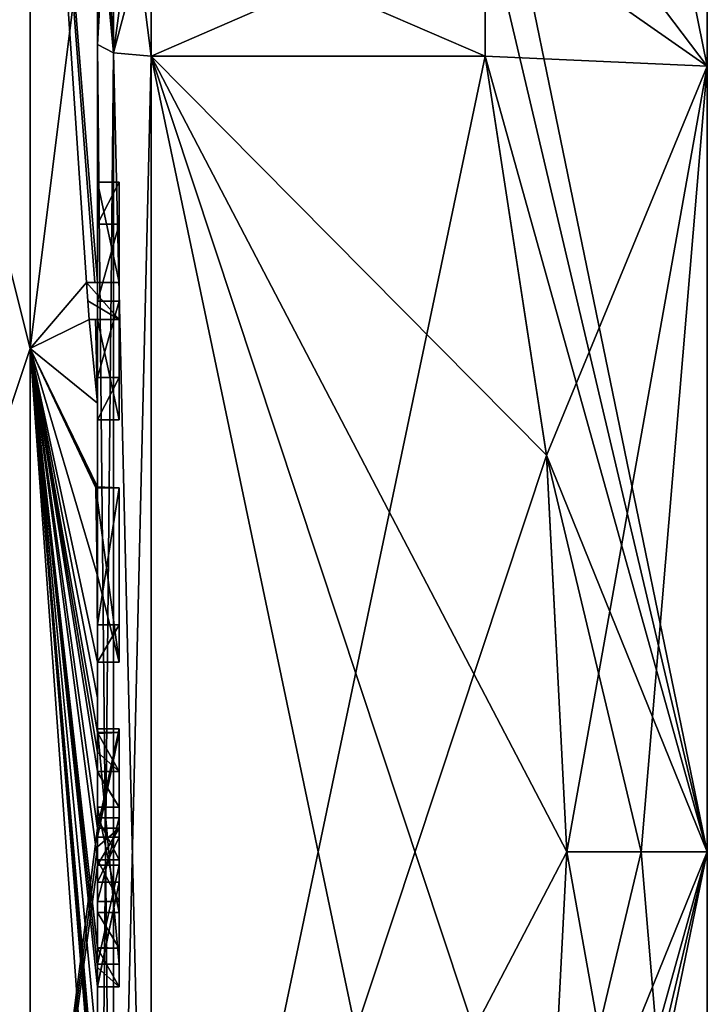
# Model space of a CAD drawing. Extents: x -100 to 297, y -1575 to 75.
# Tile 69 of 256: x 233.67 to 240.1, y -1473.43 to -1464.22. Entities that reach past the tile are written whole.
import ezdxf

# ---------------------------------------------------------------- set-up
doc = ezdxf.new("R2010")
doc.units = 0
doc.header["$LTSCALE"] = 41.718519
for name, color, linetype in [('381', 7, 'CONTINUOUS'), ('382', 7, 'CONTINUOUS'), ('385', 7, 'CONTINUOUS'), ('388', 7, 'CONTINUOUS'), ('393', 7, 'CONTINUOUS'), ('394', 7, 'CONTINUOUS'), ('401', 7, 'CONTINUOUS'), ('402', 7, 'CONTINUOUS'), ('433', 7, 'CONTINUOUS'), ('436', 7, 'CONTINUOUS'), ('437', 7, 'CONTINUOUS'), ('438', 7, 'CONTINUOUS'), ('439', 7, 'CONTINUOUS'), ('440', 7, 'CONTINUOUS'), ('441', 7, 'CONTINUOUS'), ('442', 7, 'CONTINUOUS'), ('443', 7, 'CONTINUOUS'), ('444', 7, 'CONTINUOUS'), ('445', 7, 'CONTINUOUS'), ('446', 7, 'CONTINUOUS'), ('447', 7, 'CONTINUOUS'), ('448', 7, 'CONTINUOUS'), ('449', 7, 'CONTINUOUS'), ('450', 7, 'CONTINUOUS'), ('451', 7, 'CONTINUOUS'), ('460', 7, 'CONTINUOUS'), ('463', 7, 'CONTINUOUS'), ('491', 7, 'CONTINUOUS'), ('492', 7, 'CONTINUOUS'), ('493', 7, 'CONTINUOUS'), ('494', 7, 'CONTINUOUS'), ('495', 7, 'CONTINUOUS'), ('496', 7, 'CONTINUOUS'), ('497', 7, 'CONTINUOUS'), ('498', 7, 'CONTINUOUS'), ('499', 7, 'CONTINUOUS'), ('500', 7, 'CONTINUOUS'), ('501', 7, 'CONTINUOUS'), ('502', 7, 'CONTINUOUS'), ('503', 7, 'CONTINUOUS'), ('504', 7, 'CONTINUOUS'), ('505', 7, 'CONTINUOUS'), ('506', 7, 'CONTINUOUS'), ('507', 7, 'CONTINUOUS'), ('508', 7, 'CONTINUOUS'), ('509', 7, 'CONTINUOUS'), ('555', 7, 'CONTINUOUS'), ('556', 7, 'CONTINUOUS'), ('560', 7, 'CONTINUOUS')]:
    doc.layers.add(name, color=color, linetype=linetype)

msp = doc.modelspace()

# ---------------------------------------------------------------- linework, layer by layer
at = {"layer": '381', "linetype": 'CONTINUOUS'}
for points in [[(240.1, -1460.1118, 3.8627), (240.1, -1464.6527, 10.1127), (240.1, -1483.8882, 3.8627), (240.1, -1460.1118, 3.8627)], [(240.1, -1460.1118, -3.8627), (240.1, -1460.1118, 3.8627), (240.1, -1483.8882, -3.8627), (240.1, -1460.1118, -3.8627)], [(240.1, -1483.8882, -3.8627), (240.1, -1460.1118, 3.8627), (240.1, -1483.8882, 3.8627), (240.1, -1483.8882, -3.8627)], [(240.1, -1464.6527, -10.1127), (240.1, -1460.1118, -3.8627), (240.1, -1479.3473, -10.1127), (240.1, -1464.6527, -10.1127)], [(240.1, -1479.3473, -10.1127), (240.1, -1460.1118, -3.8627), (240.1, -1483.8882, -3.8627), (240.1, -1479.3473, -10.1127)], [(240.1, -1464.6527, 10.1127), (240.1, -1472, 12.5), (240.1, -1479.3473, 10.1127), (240.1, -1464.6527, 10.1127)], [(240.1, -1483.8882, 3.8627), (240.1, -1464.6527, 10.1127), (240.1, -1479.3473, 10.1127), (240.1, -1483.8882, 3.8627)], [(240.1, -1472, -12.5), (240.1, -1464.6527, -10.1127), (240.1, -1479.3473, -10.1127), (240.1, -1472, -12.5)]]:
    msp.add_3dface(points, dxfattribs=at)
at = {"layer": '382', "linetype": 'CONTINUOUS'}
for points in [[(234.9, -1464.5597, 15.95), (234.9, -1479.4403, 15.95), (238.0232, -1464.5597, 15.95), (234.9, -1464.5597, 15.95)], [(238.0232, -1464.5597, 15.95), (234.9, -1479.4403, 15.95), (238.5978, -1468.2917, 15.95), (238.0232, -1464.5597, 15.95)], [(238.5978, -1468.2917, 15.95), (234.9, -1479.4403, 15.95), (238.7857, -1472, 15.95), (238.5978, -1468.2917, 15.95)], [(238.7857, -1472, 15.95), (234.9, -1479.4403, 15.95), (238.5976, -1475.7097, 15.95), (238.7857, -1472, 15.95)]]:
    msp.add_3dface(points, dxfattribs=at)
at = {"layer": '385', "linetype": 'CONTINUOUS'}
for points in [[(234.9, -1479.4403, -15.95), (234.9, -1464.5597, -15.95), (238.0232, -1479.4403, -15.95), (234.9, -1479.4403, -15.95)], [(238.0232, -1479.4403, -15.95), (234.9, -1464.5597, -15.95), (238.5978, -1475.7083, -15.95), (238.0232, -1479.4403, -15.95)], [(238.5978, -1475.7083, -15.95), (234.9, -1464.5597, -15.95), (238.7857, -1472, -15.95), (238.5978, -1475.7083, -15.95)], [(238.7857, -1472, -15.95), (234.9, -1464.5597, -15.95), (238.5976, -1468.2903, -15.95), (238.7857, -1472, -15.95)], [(238.5976, -1468.2903, -15.95), (234.9, -1464.5597, -15.95), (238.0232, -1464.5597, -15.95), (238.5976, -1468.2903, -15.95)]]:
    msp.add_3dface(points, dxfattribs=at)
at = {"layer": '388', "linetype": 'CONTINUOUS'}
for points in [[(234.4, -1466.674, -18.7586), (234.4, -1460.4145, -15.6852), (234.4, -1466.674, -18.2158), (234.4, -1466.674, -18.7586)], [(234.4, -1466.674, -18.2158), (234.4, -1460.4145, -15.6852), (234.4, -1464.4497, -16.45), (234.4, -1466.674, -18.2158)], [(234.4, -1464.4497, -16.45), (234.4, -1460.4145, -15.6852), (234.4, -1462.9608, -15.6813), (234.4, -1464.4497, -16.45)], [(234.4, -1462.2415, 16.8826), (234.4, -1471.7791, 19.4994), (234.4, -1464.4497, 16.45), (234.4, -1462.2415, 16.8826)], [(234.4, -1462.9214, 15.6584), (234.4, -1462.2415, 16.8826), (234.4, -1464.4497, 16.45), (234.4, -1462.9214, 15.6584)], [(234.4, -1465.7364, -16.5), (234.4, -1466.674, -18.2158), (234.4, -1464.4497, -16.45), (234.4, -1465.7364, -16.5)], [(234.4, -1479.5503, -16.45), (234.4, -1465.7364, -16.5), (234.4, -1464.4497, -16.45), (234.4, -1479.5503, -16.45)], [(234.4, -1470.85, 16.5), (234.4, -1473.0506, 16.5), (234.4, -1464.4497, 16.45), (234.4, -1470.85, 16.5)], [(234.4, -1464.4497, 16.45), (234.4, -1473.0506, 16.5), (234.4, -1479.5503, 16.45), (234.4, -1464.4497, 16.45)], [(234.4, -1470.85, 16.7828), (234.4, -1470.85, 16.5), (234.4, -1464.4497, 16.45), (234.4, -1470.85, 16.7828)], [(234.4, -1471.7791, 19.4994), (234.4, -1470.85, 16.7828), (234.4, -1464.4497, 16.45), (234.4, -1471.7791, 19.4994)], [(234.4, -1466.1297, -16.5), (234.4, -1465.7364, -16.5), (234.4, -1479.5503, -16.45), (234.4, -1466.1297, -16.5)], [(234.4, -1466.8483, -17.8501), (234.4, -1466.1297, -16.5), (234.4, -1467.5648, -16.5), (234.4, -1466.8483, -17.8501)], [(234.4, -1467.5648, -16.5), (234.4, -1466.1297, -16.5), (234.4, -1479.5503, -16.45), (234.4, -1467.5648, -16.5)], [(234.4, -1467.0206, -18.2158), (234.4, -1467.9582, -16.5), (234.4, -1467.0206, -18.8535), (234.4, -1467.0206, -18.2158)], [(234.4, -1467.0206, -18.8535), (234.4, -1467.9582, -16.5), (234.4, -1467.8037, -19.0431), (234.4, -1467.0206, -18.8535)], [(234.4, -1467.9582, -16.5), (234.4, -1467.5648, -16.5), (234.4, -1479.5503, -16.45), (234.4, -1467.9582, -16.5)], [(234.4, -1467.8037, -19.0431), (234.4, -1467.9582, -16.5), (234.4, -1468.5874, -19.1964), (234.4, -1467.8037, -19.0431)], [(234.4, -1468.5874, -19.1964), (234.4, -1467.9582, -16.5), (234.4, -1469.8781, -16.5), (234.4, -1468.5874, -19.1964)], [(234.4, -1469.8781, -16.5), (234.4, -1467.9582, -16.5), (234.4, -1479.5503, -16.45), (234.4, -1469.8781, -16.5)], [(234.4, -1469.8781, -19.196), (234.4, -1468.5874, -19.1964), (234.4, -1469.8781, -16.5), (234.4, -1469.8781, -19.196)], [(234.4, -1470.2268, -16.5), (234.4, -1469.8781, -16.5), (234.4, -1479.5503, -16.45), (234.4, -1470.2268, -16.5)], [(234.4, -1470.2268, -19.4192), (234.4, -1470.2268, -16.5), (234.4, -1471.8639, -16.5), (234.4, -1470.2268, -19.4192)], [(234.4, -1471.8639, -16.5), (234.4, -1470.2268, -16.5), (234.4, -1479.5503, -16.45), (234.4, -1471.8639, -16.5)], [(234.4, -1470.5602, -19.4468), (234.4, -1470.2268, -19.4192), (234.4, -1471.8639, -16.5), (234.4, -1470.5602, -19.4468)], [(234.4, -1470.894, -19.4686), (234.4, -1470.5602, -19.4468), (234.4, -1471.8639, -16.5), (234.4, -1470.894, -19.4686)], [(234.4, -1471.7791, 16.7828), (234.4, -1470.85, 16.7828), (234.4, -1471.7791, 19.4994), (234.4, -1471.7791, 16.7828)], [(234.4, -1471.254, -19.4857), (234.4, -1471.5811, -18.4497), (234.4, -1472.0747, -19.4999), (234.4, -1471.254, -19.4857)], [(234.4, -1471.5811, -18.4497), (234.4, -1472.5656, -18.4497), (234.4, -1472.0747, -19.4999), (234.4, -1471.5811, -18.4497)], [(234.4, -1472.4656, -18.1456), (234.4, -1471.6811, -18.1456), (234.4, -1472.0744, -16.904), (234.4, -1472.4656, -18.1456)], [(234.4, -1472.2828, -16.5), (234.4, -1471.8639, -16.5), (234.4, -1479.5503, -16.45), (234.4, -1472.2828, -16.5)], [(234.4, -1472.5656, -18.4497), (234.4, -1472.8949, -19.4795), (234.4, -1472.0747, -19.4999), (234.4, -1472.5656, -18.4497)], [(234.4, -1472.1257, 19.4998), (234.4, -1479.6608, 17.9321), (234.4, -1472.1257, 16.7828), (234.4, -1472.1257, 19.4998)], [(234.4, -1472.1257, 16.7828), (234.4, -1479.6608, 17.9321), (234.4, -1473.0506, 16.7828), (234.4, -1472.1257, 16.7828)], [(234.4, -1473.2498, -19.4599), (234.4, -1472.2828, -16.5), (234.4, -1473.5882, -16.5), (234.4, -1473.2498, -19.4599)], [(234.4, -1473.5882, -16.5), (234.4, -1472.2828, -16.5), (234.4, -1479.5503, -16.45), (234.4, -1473.5882, -16.5)], [(234.4, -1473.0506, 16.7828), (234.4, -1479.6608, 17.9321), (234.4, -1473.0506, 16.5), (234.4, -1473.0506, 16.7828)], [(234.4, -1473.0506, 16.5), (234.4, -1479.6608, 17.9321), (234.4, -1479.5503, 16.45), (234.4, -1473.0506, 16.5)], [(234.4, -1473.8827, -19.4089), (234.4, -1473.2498, -19.4599), (234.4, -1473.5882, -16.7828), (234.4, -1473.8827, -19.4089)], [(234.4, -1473.5882, -16.7828), (234.4, -1473.2498, -19.4599), (234.4, -1473.5882, -16.5), (234.4, -1473.5882, -16.7828)]]:
    msp.add_3dface(points, dxfattribs=at)
at = {"layer": '393', "linetype": 'CONTINUOUS'}
for points in [[(233.7698, -1467.2916, 20.6289), (233.7698, -1458.8073, 16.5431), (232.1949, -1461.0087, 19.0374), (233.7698, -1467.2916, 20.6289)], [(233.7698, -1467.2916, 20.6289), (234.4, -1462.2415, 16.8826), (233.7698, -1458.8073, 16.5431), (233.7698, -1467.2916, 20.6289)], [(232.1949, -1472, 21.9825), (233.7698, -1467.2916, 20.6289), (232.1949, -1461.0087, 19.0374), (232.1949, -1472, 21.9825)], [(234.4, -1471.7791, 19.4994), (234.4, -1462.2415, 16.8826), (233.7698, -1467.2916, 20.6289), (234.4, -1471.7791, 19.4994)], [(233.7698, -1476.7084, 20.6289), (233.7698, -1467.2916, 20.6289), (232.1949, -1472, 21.9825), (233.7698, -1476.7084, 20.6289)], [(233.7698, -1476.7084, 20.6289), (234.4, -1471.7791, 19.4994), (233.7698, -1467.2916, 20.6289), (233.7698, -1476.7084, 20.6289)], [(234.4, -1471.9524, 19.5), (234.4, -1471.7791, 19.4994), (233.7698, -1476.7084, 20.6289), (234.4, -1471.9524, 19.5)], [(234.4, -1472.1257, 19.4998), (234.4, -1471.9524, 19.5), (233.7698, -1476.7084, 20.6289), (234.4, -1472.1257, 19.4998)], [(232.1949, -1482.9913, 19.0374), (233.7698, -1476.7084, 20.6289), (232.1949, -1472, 21.9825), (232.1949, -1482.9913, 19.0374)], [(234.4, -1479.6608, 17.9321), (234.4, -1472.1257, 19.4998), (233.7698, -1476.7084, 20.6289), (234.4, -1479.6608, 17.9321)]]:
    msp.add_3dface(points, dxfattribs=at)
at = {"layer": '394', "linetype": 'CONTINUOUS'}
for points in [[(233.7698, -1458.8073, -16.5431), (233.7698, -1467.2916, -20.6289), (232.1949, -1461.0087, -19.0374), (233.7698, -1458.8073, -16.5431)], [(234.4, -1460.4145, -15.6852), (234.4, -1466.674, -18.7586), (233.7698, -1458.8073, -16.5431), (234.4, -1460.4145, -15.6852)], [(233.7698, -1458.8073, -16.5431), (234.4, -1466.674, -18.7586), (234.3737, -1466.674, -19.1341), (233.7698, -1458.8073, -16.5431)], [(233.7698, -1467.2916, -20.6289), (233.7698, -1458.8073, -16.5431), (234.2958, -1466.674, -19.5), (233.7698, -1467.2916, -20.6289)], [(234.2958, -1466.674, -19.5), (233.7698, -1458.8073, -16.5431), (234.3737, -1466.674, -19.1341), (234.2958, -1466.674, -19.5)], [(232.1949, -1461.0087, -19.0374), (233.7698, -1467.2916, -20.6289), (232.1949, -1472, -21.9825), (232.1949, -1461.0087, -19.0374)], [(234.3204, -1467.0206, -19.5), (233.7698, -1467.2916, -20.6289), (234.2958, -1466.674, -19.5), (234.3204, -1467.0206, -19.5)], [(234.3087, -1466.8463, -19.5), (234.3204, -1467.0206, -19.5), (234.2958, -1466.674, -19.5), (234.3087, -1466.8463, -19.5)], [(234.4, -1467.8037, -19.0431), (233.7698, -1467.2916, -20.6289), (234.3204, -1467.0206, -19.5), (234.4, -1467.8037, -19.0431)], [(234.38, -1467.0206, -19.18), (234.4, -1467.8037, -19.0431), (234.3204, -1467.0206, -19.5), (234.38, -1467.0206, -19.18)], [(234.4, -1467.0206, -18.8535), (234.4, -1467.8037, -19.0431), (234.38, -1467.0206, -19.18), (234.4, -1467.0206, -18.8535)], [(233.7698, -1467.2916, -20.6289), (233.7698, -1476.7084, -20.6289), (232.1949, -1472, -21.9825), (233.7698, -1467.2916, -20.6289)], [(234.4, -1472.0747, -19.4999), (234.4, -1472.8949, -19.4795), (233.7698, -1467.2916, -20.6289), (234.4, -1472.0747, -19.4999)], [(233.7698, -1467.2916, -20.6289), (234.4, -1472.8949, -19.4795), (234.4, -1472.8982, -19.4897), (233.7698, -1467.2916, -20.6289)], [(234.4, -1472.0747, -19.4999), (233.7698, -1467.2916, -20.6289), (234.4, -1471.2495, -19.5), (234.4, -1472.0747, -19.4999)], [(234.4, -1467.8037, -19.0431), (234.4, -1468.5874, -19.1964), (233.7698, -1467.2916, -20.6289), (234.4, -1467.8037, -19.0431)], [(233.7698, -1467.2916, -20.6289), (234.4, -1468.5874, -19.1964), (234.3957, -1468.5939, -19.3494), (233.7698, -1467.2916, -20.6289)], [(233.7698, -1467.2916, -20.6289), (234.4, -1470.5602, -19.4468), (234.3998, -1470.8838, -19.5), (233.7698, -1467.2916, -20.6289)], [(234.4, -1470.5602, -19.4468), (233.7698, -1467.2916, -20.6289), (234.3987, -1470.2268, -19.5), (234.4, -1470.5602, -19.4468)], [(233.7698, -1467.2916, -20.6289), (234.4, -1473.8827, -19.4089), (234.3948, -1474.5131, -19.5), (233.7698, -1467.2916, -20.6289)], [(234.4, -1473.8827, -19.4089), (233.7698, -1467.2916, -20.6289), (234.3997, -1473.2629, -19.5), (234.4, -1473.8827, -19.4089)], [(233.7698, -1467.2916, -20.6289), (234.4, -1476.0042, -19.0844), (233.7698, -1476.7084, -20.6289), (233.7698, -1467.2916, -20.6289)], [(234.4, -1476.0042, -19.0844), (233.7698, -1467.2916, -20.6289), (234.3913, -1474.8597, -19.5), (234.4, -1476.0042, -19.0844)], [(234.3913, -1474.8597, -19.5), (233.7698, -1467.2916, -20.6289), (234.3932, -1474.6867, -19.5), (234.3913, -1474.8597, -19.5)], [(234.3932, -1474.6867, -19.5), (233.7698, -1467.2916, -20.6289), (234.3948, -1474.5131, -19.5), (234.3932, -1474.6867, -19.5)], [(234.3997, -1473.2629, -19.5), (233.7698, -1467.2916, -20.6289), (234.3998, -1473.0822, -19.5), (234.3997, -1473.2629, -19.5)], [(234.3998, -1473.0822, -19.5), (233.7698, -1467.2916, -20.6289), (234.3999, -1472.9015, -19.5), (234.3998, -1473.0822, -19.5)], [(234.3999, -1472.9015, -19.5), (233.7698, -1467.2916, -20.6289), (234.4, -1472.8982, -19.4897), (234.3999, -1472.9015, -19.5)], [(234.4, -1471.2495, -19.5), (233.7698, -1467.2916, -20.6289), (234.3999, -1471.0666, -19.5), (234.4, -1471.2495, -19.5)], [(234.3999, -1471.0666, -19.5), (233.7698, -1467.2916, -20.6289), (234.3998, -1470.8838, -19.5), (234.3999, -1471.0666, -19.5)], [(234.3987, -1470.2268, -19.5), (233.7698, -1467.2916, -20.6289), (234.3941, -1469.4044, -19.5), (234.3987, -1470.2268, -19.5)], [(234.3941, -1469.4044, -19.5), (233.7698, -1467.2916, -20.6289), (234.3825, -1468.5939, -19.5), (234.3941, -1469.4044, -19.5)], [(234.3825, -1468.5939, -19.5), (233.7698, -1467.2916, -20.6289), (234.3957, -1468.5939, -19.3494), (234.3825, -1468.5939, -19.5)], [(234.3997, -1470.2268, -19.4596), (234.4, -1470.5602, -19.4468), (234.3987, -1470.2268, -19.5), (234.3997, -1470.2268, -19.4596)], [(234.4, -1470.2268, -19.4192), (234.4, -1470.5602, -19.4468), (234.3997, -1470.2268, -19.4596), (234.4, -1470.2268, -19.4192)], [(234.3998, -1470.8838, -19.5), (234.4, -1470.5602, -19.4468), (234.3999, -1470.8889, -19.4843), (234.3998, -1470.8838, -19.5)], [(234.4, -1470.5602, -19.4468), (234.4, -1470.894, -19.4686), (234.3999, -1470.8889, -19.4843), (234.4, -1470.5602, -19.4468)], [(234.4, -1471.254, -19.4857), (234.4, -1472.0747, -19.4999), (234.4, -1471.2495, -19.5), (234.4, -1471.254, -19.4857)], [(232.1949, -1472, -21.9825), (233.7698, -1476.7084, -20.6289), (232.1949, -1482.9913, -19.0374), (232.1949, -1472, -21.9825)], [(234.4, -1473.2498, -19.4599), (234.4, -1473.8827, -19.4089), (234.3999, -1473.2564, -19.48), (234.4, -1473.2498, -19.4599)], [(234.3999, -1473.2564, -19.48), (234.4, -1473.8827, -19.4089), (234.3997, -1473.2629, -19.5), (234.3999, -1473.2564, -19.48)]]:
    msp.add_3dface(points, dxfattribs=at)
at = {"layer": '401', "linetype": 'CONTINUOUS'}
for points in [[(240.1, -1479.3473, 10.1127), (240.1, -1472, 12.5), (238.0232, -1482.093, 14.4185), (240.1, -1479.3473, 10.1127)], [(240.1, -1472, 12.5), (238.5976, -1475.7097, 15.95), (238.0232, -1479.4403, 15.95), (240.1, -1472, 12.5)], [(240.1, -1472, 12.5), (238.0232, -1479.4403, 15.95), (238.0232, -1480.8, 15.242), (240.1, -1472, 12.5)], [(238.0232, -1482.093, 14.4185), (240.1, -1472, 12.5), (238.0232, -1480.8, 15.242), (238.0232, -1482.093, 14.4185)], [(238.5976, -1475.7097, 15.95), (240.1, -1472, 12.5), (239.4827, -1472, 14.2402), (238.5976, -1475.7097, 15.95)], [(238.7857, -1472, 15.95), (238.5976, -1475.7097, 15.95), (239.4827, -1472, 14.2402), (238.7857, -1472, 15.95)], [(240.1, -1479.3473, -10.1127), (238.5978, -1475.7083, -15.95), (238.7857, -1472, -15.95), (240.1, -1479.3473, -10.1127)], [(240.1, -1479.3473, -10.1127), (238.7857, -1472, -15.95), (239.4827, -1472, -14.2402), (240.1, -1479.3473, -10.1127)], [(240.1, -1472, -12.5), (240.1, -1479.3473, -10.1127), (239.4827, -1472, -14.2402), (240.1, -1472, -12.5)]]:
    msp.add_3dface(points, dxfattribs=at)
at = {"layer": '402', "linetype": 'CONTINUOUS'}
for points in [[(240.1, -1464.6527, 10.1127), (238.7857, -1458.1869, 7.975), (238.0232, -1461.907, 14.4185), (240.1, -1464.6527, 10.1127)], [(240.1, -1464.6527, -10.1127), (238.0232, -1461.907, -14.4185), (238.7857, -1458.1869, -7.975), (240.1, -1464.6527, -10.1127)], [(240.1, -1464.6527, 10.1127), (240.1, -1460.1118, 3.8627), (238.7857, -1458.1869, 7.975), (240.1, -1464.6527, 10.1127)], [(240.1, -1460.1118, -3.8627), (240.1, -1464.6527, -10.1127), (238.7857, -1458.1869, -7.975), (240.1, -1460.1118, -3.8627)], [(240.1, -1464.6527, 10.1127), (238.0232, -1461.907, 14.4185), (238.0232, -1463.2, 15.242), (240.1, -1464.6527, 10.1127)], [(240.1, -1464.6527, -10.1127), (240.1, -1472, -12.5), (238.0232, -1461.907, -14.4185), (240.1, -1464.6527, -10.1127)], [(238.0232, -1461.907, -14.4185), (240.1, -1472, -12.5), (238.0232, -1463.2, -15.242), (238.0232, -1461.907, -14.4185)], [(238.0232, -1464.5597, 15.95), (240.1, -1464.6527, 10.1127), (238.0232, -1463.2, 15.242), (238.0232, -1464.5597, 15.95)], [(240.1, -1472, -12.5), (238.0232, -1464.5597, -15.95), (238.0232, -1463.2, -15.242), (240.1, -1472, -12.5)], [(240.1, -1464.6527, 10.1127), (238.0232, -1464.5597, 15.95), (238.5978, -1468.2917, 15.95), (240.1, -1464.6527, 10.1127)], [(240.1, -1472, -12.5), (238.5976, -1468.2903, -15.95), (238.0232, -1464.5597, -15.95), (240.1, -1472, -12.5)], [(240.1, -1464.6527, 10.1127), (238.5978, -1468.2917, 15.95), (238.7857, -1472, 15.95), (240.1, -1464.6527, 10.1127)], [(240.1, -1464.6527, 10.1127), (238.7857, -1472, 15.95), (239.4827, -1472, 14.2402), (240.1, -1464.6527, 10.1127)], [(240.1, -1472, 12.5), (240.1, -1464.6527, 10.1127), (239.4827, -1472, 14.2402), (240.1, -1472, 12.5)], [(238.5976, -1468.2903, -15.95), (240.1, -1472, -12.5), (239.4827, -1472, -14.2402), (238.5976, -1468.2903, -15.95)], [(238.7857, -1472, -15.95), (238.5976, -1468.2903, -15.95), (239.4827, -1472, -14.2402), (238.7857, -1472, -15.95)]]:
    msp.add_3dface(points, dxfattribs=at)
at = {"layer": '433', "linetype": 'CONTINUOUS'}
for points in [[(234.6, -1465.7364, -16.5), (234.6, -1466.1297, -16.5), (234.6, -1466.674, -18.2158), (234.6, -1465.7364, -16.5)], [(234.6, -1466.674, -18.2158), (234.6, -1466.1297, -16.5), (234.6, -1466.8483, -17.8501), (234.6, -1466.674, -18.2158)], [(234.6, -1466.674, -19.5), (234.6, -1466.674, -18.2158), (234.6, -1466.8483, -17.8501), (234.6, -1466.674, -19.5)], [(234.6, -1467.0206, -19.5), (234.6, -1466.674, -19.5), (234.6, -1467.0206, -18.2158), (234.6, -1467.0206, -19.5)], [(234.6, -1467.0206, -18.2158), (234.6, -1466.674, -19.5), (234.6, -1466.8483, -17.8501), (234.6, -1467.0206, -18.2158)], [(234.6, -1467.5648, -16.5), (234.6, -1467.0206, -18.2158), (234.6, -1466.8483, -17.8501), (234.6, -1467.5648, -16.5)], [(234.6, -1467.9582, -16.5), (234.6, -1467.0206, -18.2158), (234.6, -1467.5648, -16.5), (234.6, -1467.9582, -16.5)], [(234.6, -1468.5939, -19.5), (234.6, -1468.5939, -19.196), (234.6, -1469.8781, -19.196), (234.6, -1468.5939, -19.5)], [(234.6, -1470.2268, -19.5), (234.6, -1468.5939, -19.5), (234.6, -1469.8781, -19.196), (234.6, -1470.2268, -19.5)], [(234.6, -1470.2268, -16.5), (234.6, -1470.2268, -19.5), (234.6, -1469.8781, -19.196), (234.6, -1470.2268, -16.5)], [(234.6, -1469.8781, -16.5), (234.6, -1470.2268, -16.5), (234.6, -1469.8781, -19.196), (234.6, -1469.8781, -16.5)], [(234.6, -1470.8838, -19.5), (234.6, -1471.8639, -16.5), (234.6, -1471.2495, -19.5), (234.6, -1470.8838, -19.5)], [(234.6, -1471.2495, -19.5), (234.6, -1471.8639, -16.5), (234.6, -1471.5811, -18.4497), (234.6, -1471.2495, -19.5)], [(234.6, -1471.5811, -18.4497), (234.6, -1471.8639, -16.5), (234.6, -1471.6811, -18.1456), (234.6, -1471.5811, -18.4497)], [(234.6, -1472.5656, -18.4497), (234.6, -1471.5811, -18.4497), (234.6, -1472.4656, -18.1456), (234.6, -1472.5656, -18.4497)], [(234.6, -1472.4656, -18.1456), (234.6, -1471.5811, -18.4497), (234.6, -1471.6811, -18.1456), (234.6, -1472.4656, -18.1456)], [(234.6, -1471.6811, -18.1456), (234.6, -1471.8639, -16.5), (234.6, -1472.0744, -16.904), (234.6, -1471.6811, -18.1456)], [(234.6, -1471.8639, -16.5), (234.6, -1472.2828, -16.5), (234.6, -1472.0744, -16.904), (234.6, -1471.8639, -16.5)], [(234.6, -1472.2828, -16.5), (234.6, -1472.4656, -18.1456), (234.6, -1472.0744, -16.904), (234.6, -1472.2828, -16.5)], [(234.6, -1472.2828, -16.5), (234.6, -1473.2629, -19.5), (234.6, -1472.4656, -18.1456), (234.6, -1472.2828, -16.5)], [(234.6, -1473.2629, -19.5), (234.6, -1472.5656, -18.4497), (234.6, -1472.4656, -18.1456), (234.6, -1473.2629, -19.5)], [(234.6, -1472.9015, -19.5), (234.6, -1472.5656, -18.4497), (234.6, -1473.2629, -19.5), (234.6, -1472.9015, -19.5)]]:
    msp.add_3dface(points, dxfattribs=at)
at = {"layer": '436', "linetype": 'CONTINUOUS'}
for points in [[(234.4, -1471.8639, -16.5), (234.4, -1472.2828, -16.5), (234.6, -1471.8639, -16.5), (234.4, -1471.8639, -16.5)], [(234.6, -1471.8639, -16.5), (234.4, -1472.2828, -16.5), (234.6, -1472.2828, -16.5), (234.6, -1471.8639, -16.5)]]:
    msp.add_3dface(points, dxfattribs=at)
at = {"layer": '437', "linetype": 'CONTINUOUS'}
for points in [[(234.3998, -1470.8838, -19.5), (234.3999, -1470.8889, -19.4843), (234.6, -1470.8838, -19.5), (234.3998, -1470.8838, -19.5)], [(234.3999, -1470.8889, -19.4843), (234.4, -1470.894, -19.4686), (234.6, -1470.8838, -19.5), (234.3999, -1470.8889, -19.4843)], [(234.4, -1470.894, -19.4686), (234.4, -1471.8639, -16.5), (234.6, -1470.8838, -19.5), (234.4, -1470.894, -19.4686)], [(234.4, -1471.8639, -16.5), (234.6, -1471.8639, -16.5), (234.6, -1470.8838, -19.5), (234.4, -1471.8639, -16.5)]]:
    msp.add_3dface(points, dxfattribs=at)
at = {"layer": '438', "linetype": 'CONTINUOUS'}
for points in [[(234.4, -1471.6811, -18.1456), (234.4, -1472.4656, -18.1456), (234.6, -1471.6811, -18.1456), (234.4, -1471.6811, -18.1456)], [(234.4, -1472.4656, -18.1456), (234.6, -1472.4656, -18.1456), (234.6, -1471.6811, -18.1456), (234.4, -1472.4656, -18.1456)]]:
    msp.add_3dface(points, dxfattribs=at)
at = {"layer": '439', "linetype": 'CONTINUOUS'}
for points in [[(234.4, -1468.5874, -19.1964), (234.4, -1469.8781, -19.196), (234.6, -1468.5939, -19.196), (234.4, -1468.5874, -19.1964)], [(234.6, -1468.5939, -19.196), (234.4, -1469.8781, -19.196), (234.6, -1469.8781, -19.196), (234.6, -1468.5939, -19.196)]]:
    msp.add_3dface(points, dxfattribs=at)
at = {"layer": '440', "linetype": 'CONTINUOUS'}
for points in [[(234.3825, -1468.5939, -19.5), (234.3957, -1468.5939, -19.3494), (234.6, -1468.5939, -19.5), (234.3825, -1468.5939, -19.5)], [(234.3957, -1468.5939, -19.3494), (234.4, -1468.5874, -19.1964), (234.6, -1468.5939, -19.5), (234.3957, -1468.5939, -19.3494)], [(234.4, -1468.5874, -19.1964), (234.6, -1468.5939, -19.196), (234.6, -1468.5939, -19.5), (234.4, -1468.5874, -19.1964)]]:
    msp.add_3dface(points, dxfattribs=at)
at = {"layer": '441', "linetype": 'CONTINUOUS'}
for points in [[(234.4, -1466.1297, -16.5), (234.4, -1466.8483, -17.8501), (234.6, -1466.1297, -16.5), (234.4, -1466.1297, -16.5)], [(234.6, -1466.1297, -16.5), (234.4, -1466.8483, -17.8501), (234.6, -1466.8483, -17.8501), (234.6, -1466.1297, -16.5)]]:
    msp.add_3dface(points, dxfattribs=at)
at = {"layer": '442', "linetype": 'CONTINUOUS'}
for points in [[(234.4, -1465.7364, -16.5), (234.4, -1466.1297, -16.5), (234.6, -1465.7364, -16.5), (234.4, -1465.7364, -16.5)], [(234.4, -1466.1297, -16.5), (234.6, -1466.1297, -16.5), (234.6, -1465.7364, -16.5), (234.4, -1466.1297, -16.5)]]:
    msp.add_3dface(points, dxfattribs=at)
at = {"layer": '443', "linetype": 'CONTINUOUS'}
for points in [[(234.6, -1471.7791, 16.7828), (234.6, -1473.0506, 16.5), (234.6, -1470.85, 16.7828), (234.6, -1471.7791, 16.7828)], [(234.6, -1470.85, 16.7828), (234.6, -1473.0506, 16.5), (234.6, -1470.85, 16.5), (234.6, -1470.85, 16.7828)], [(234.6, -1472.1257, 16.7828), (234.6, -1473.0506, 16.5), (234.6, -1471.7791, 16.7828), (234.6, -1472.1257, 16.7828)], [(234.6, -1472.1257, 19.5), (234.6, -1472.1257, 16.7828), (234.6, -1471.7791, 19.5), (234.6, -1472.1257, 19.5)], [(234.6, -1471.7791, 19.5), (234.6, -1472.1257, 16.7828), (234.6, -1471.7791, 16.7828), (234.6, -1471.7791, 19.5)], [(234.6, -1473.0506, 16.7828), (234.6, -1473.0506, 16.5), (234.6, -1472.1257, 16.7828), (234.6, -1473.0506, 16.7828)]]:
    msp.add_3dface(points, dxfattribs=at)
at = {"layer": '444', "linetype": 'CONTINUOUS'}
for points in [[(234.4, -1472.1257, 16.7828), (234.4, -1473.0506, 16.7828), (234.6, -1472.1257, 16.7828), (234.4, -1472.1257, 16.7828)], [(234.4, -1473.0506, 16.7828), (234.6, -1473.0506, 16.7828), (234.6, -1472.1257, 16.7828), (234.4, -1473.0506, 16.7828)]]:
    msp.add_3dface(points, dxfattribs=at)
at = {"layer": '445', "linetype": 'CONTINUOUS'}
for points in [[(234.4, -1472.1257, 19.4998), (234.4, -1472.1257, 16.7828), (234.6, -1472.1257, 19.5), (234.4, -1472.1257, 19.4998)], [(234.4, -1472.1257, 16.7828), (234.6, -1472.1257, 16.7828), (234.6, -1472.1257, 19.5), (234.4, -1472.1257, 16.7828)]]:
    msp.add_3dface(points, dxfattribs=at)
at = {"layer": '446', "linetype": 'CONTINUOUS'}
for points in [[(234.4, -1471.9524, 19.5), (234.4, -1472.1257, 19.4998), (234.6, -1471.7791, 19.5), (234.4, -1471.9524, 19.5)], [(234.4, -1472.1257, 19.4998), (234.6, -1472.1257, 19.5), (234.6, -1471.7791, 19.5), (234.4, -1472.1257, 19.4998)], [(234.4, -1471.7791, 19.4994), (234.4, -1471.9524, 19.5), (234.6, -1471.7791, 19.5), (234.4, -1471.7791, 19.4994)]]:
    msp.add_3dface(points, dxfattribs=at)
at = {"layer": '447', "linetype": 'CONTINUOUS'}
for points in [[(234.4, -1471.7791, 16.7828), (234.4, -1471.7791, 19.4994), (234.6, -1471.7791, 16.7828), (234.4, -1471.7791, 16.7828)], [(234.4, -1471.7791, 19.4994), (234.6, -1471.7791, 19.5), (234.6, -1471.7791, 16.7828), (234.4, -1471.7791, 19.4994)]]:
    msp.add_3dface(points, dxfattribs=at)
at = {"layer": '448', "linetype": 'CONTINUOUS'}
for points in [[(234.4, -1470.85, 16.7828), (234.4, -1471.7791, 16.7828), (234.6, -1470.85, 16.7828), (234.4, -1470.85, 16.7828)], [(234.4, -1471.7791, 16.7828), (234.6, -1471.7791, 16.7828), (234.6, -1470.85, 16.7828), (234.4, -1471.7791, 16.7828)]]:
    msp.add_3dface(points, dxfattribs=at)
at = {"layer": '449', "linetype": 'CONTINUOUS'}
for points in [[(234.4, -1470.85, 16.5), (234.4, -1470.85, 16.7828), (234.6, -1470.85, 16.5), (234.4, -1470.85, 16.5)], [(234.4, -1470.85, 16.7828), (234.6, -1470.85, 16.7828), (234.6, -1470.85, 16.5), (234.4, -1470.85, 16.7828)]]:
    msp.add_3dface(points, dxfattribs=at)
at = {"layer": '450', "linetype": 'CONTINUOUS'}
for points in [[(234.4, -1473.0506, 16.5), (234.4, -1470.85, 16.5), (234.6, -1473.0506, 16.5), (234.4, -1473.0506, 16.5)], [(234.6, -1473.0506, 16.5), (234.4, -1470.85, 16.5), (234.6, -1470.85, 16.5), (234.6, -1473.0506, 16.5)]]:
    msp.add_3dface(points, dxfattribs=at)
at = {"layer": '451', "linetype": 'CONTINUOUS'}
for points in [[(234.4, -1473.0506, 16.7828), (234.4, -1473.0506, 16.5), (234.6, -1473.0506, 16.7828), (234.4, -1473.0506, 16.7828)], [(234.4, -1473.0506, 16.5), (234.6, -1473.0506, 16.5), (234.6, -1473.0506, 16.7828), (234.4, -1473.0506, 16.5)]]:
    msp.add_3dface(points, dxfattribs=at)
at = {"layer": '460', "linetype": 'CONTINUOUS'}
for points in [[(234.4, -1479.5503, -16.45), (234.4, -1464.4497, -16.45), (234.549, -1464.5279, -16.094), (234.4, -1479.5503, -16.45)], [(234.4, -1479.5503, -16.45), (234.549, -1464.5279, -16.094), (234.549, -1479.4721, -16.094), (234.4, -1479.5503, -16.45)], [(234.549, -1464.5279, -16.094), (234.9, -1464.5597, -15.95), (234.549, -1479.4721, -16.094), (234.549, -1464.5279, -16.094)], [(234.9, -1464.5597, -15.95), (234.9, -1479.4403, -15.95), (234.549, -1479.4721, -16.094), (234.9, -1464.5597, -15.95)]]:
    msp.add_3dface(points, dxfattribs=at)
at = {"layer": '463', "linetype": 'CONTINUOUS'}
for points in [[(234.4, -1464.4497, 16.45), (234.4, -1479.5503, 16.45), (234.549, -1479.4721, 16.094), (234.4, -1464.4497, 16.45)], [(234.4, -1464.4497, 16.45), (234.549, -1479.4721, 16.094), (234.549, -1464.5279, 16.094), (234.4, -1464.4497, 16.45)], [(234.9, -1479.4403, 15.95), (234.9, -1464.5597, 15.95), (234.549, -1464.5279, 16.094), (234.9, -1479.4403, 15.95)], [(234.549, -1479.4721, 16.094), (234.9, -1479.4403, 15.95), (234.549, -1464.5279, 16.094), (234.549, -1479.4721, 16.094)]]:
    msp.add_3dface(points, dxfattribs=at)
at = {"layer": '491', "linetype": 'CONTINUOUS'}
for points in [[(234.3999, -1473.2564, -19.48), (234.3997, -1473.2629, -19.5), (234.6, -1472.2828, -16.5), (234.3999, -1473.2564, -19.48)], [(234.3997, -1473.2629, -19.5), (234.6, -1473.2629, -19.5), (234.6, -1472.2828, -16.5), (234.3997, -1473.2629, -19.5)], [(234.4, -1473.2498, -19.4599), (234.3999, -1473.2564, -19.48), (234.6, -1472.2828, -16.5), (234.4, -1473.2498, -19.4599)], [(234.4, -1472.2828, -16.5), (234.4, -1473.2498, -19.4599), (234.6, -1472.2828, -16.5), (234.4, -1472.2828, -16.5)]]:
    msp.add_3dface(points, dxfattribs=at)
at = {"layer": '492', "linetype": 'CONTINUOUS'}
for points in [[(234.3998, -1473.0822, -19.5), (234.3999, -1472.9015, -19.5), (234.6, -1473.2629, -19.5), (234.3998, -1473.0822, -19.5)], [(234.3999, -1472.9015, -19.5), (234.6, -1472.9015, -19.5), (234.6, -1473.2629, -19.5), (234.3999, -1472.9015, -19.5)], [(234.3997, -1473.2629, -19.5), (234.3998, -1473.0822, -19.5), (234.6, -1473.2629, -19.5), (234.3997, -1473.2629, -19.5)]]:
    msp.add_3dface(points, dxfattribs=at)
at = {"layer": '493', "linetype": 'CONTINUOUS'}
for points in [[(234.4, -1472.8949, -19.4795), (234.4, -1472.5656, -18.4497), (234.6, -1472.9015, -19.5), (234.4, -1472.8949, -19.4795)], [(234.4, -1472.5656, -18.4497), (234.6, -1472.5656, -18.4497), (234.6, -1472.9015, -19.5), (234.4, -1472.5656, -18.4497)], [(234.3999, -1472.9015, -19.5), (234.4, -1472.8982, -19.4897), (234.6, -1472.9015, -19.5), (234.3999, -1472.9015, -19.5)], [(234.4, -1472.8982, -19.4897), (234.4, -1472.8949, -19.4795), (234.6, -1472.9015, -19.5), (234.4, -1472.8982, -19.4897)]]:
    msp.add_3dface(points, dxfattribs=at)
at = {"layer": '494', "linetype": 'CONTINUOUS'}
for points in [[(234.4, -1472.5656, -18.4497), (234.4, -1471.5811, -18.4497), (234.6, -1472.5656, -18.4497), (234.4, -1472.5656, -18.4497)], [(234.4, -1471.5811, -18.4497), (234.6, -1471.5811, -18.4497), (234.6, -1472.5656, -18.4497), (234.4, -1471.5811, -18.4497)]]:
    msp.add_3dface(points, dxfattribs=at)
at = {"layer": '495', "linetype": 'CONTINUOUS'}
for points in [[(234.4, -1471.254, -19.4857), (234.4, -1471.2495, -19.5), (234.6, -1471.5811, -18.4497), (234.4, -1471.254, -19.4857)], [(234.4, -1471.2495, -19.5), (234.6, -1471.2495, -19.5), (234.6, -1471.5811, -18.4497), (234.4, -1471.2495, -19.5)], [(234.4, -1471.5811, -18.4497), (234.4, -1471.254, -19.4857), (234.6, -1471.5811, -18.4497), (234.4, -1471.5811, -18.4497)]]:
    msp.add_3dface(points, dxfattribs=at)
at = {"layer": '496', "linetype": 'CONTINUOUS'}
for points in [[(234.3999, -1471.0666, -19.5), (234.3998, -1470.8838, -19.5), (234.6, -1471.2495, -19.5), (234.3999, -1471.0666, -19.5)], [(234.3998, -1470.8838, -19.5), (234.6, -1470.8838, -19.5), (234.6, -1471.2495, -19.5), (234.3998, -1470.8838, -19.5)], [(234.4, -1471.2495, -19.5), (234.3999, -1471.0666, -19.5), (234.6, -1471.2495, -19.5), (234.4, -1471.2495, -19.5)]]:
    msp.add_3dface(points, dxfattribs=at)
at = {"layer": '497', "linetype": 'CONTINUOUS'}
for points in [[(234.4, -1472.4656, -18.1456), (234.4, -1472.0744, -16.904), (234.6, -1472.4656, -18.1456), (234.4, -1472.4656, -18.1456)], [(234.6, -1472.4656, -18.1456), (234.4, -1472.0744, -16.904), (234.6, -1472.0744, -16.904), (234.6, -1472.4656, -18.1456)]]:
    msp.add_3dface(points, dxfattribs=at)
at = {"layer": '498', "linetype": 'CONTINUOUS'}
for points in [[(234.4, -1472.0744, -16.904), (234.4, -1471.6811, -18.1456), (234.6, -1472.0744, -16.904), (234.4, -1472.0744, -16.904)], [(234.4, -1471.6811, -18.1456), (234.6, -1471.6811, -18.1456), (234.6, -1472.0744, -16.904), (234.4, -1471.6811, -18.1456)]]:
    msp.add_3dface(points, dxfattribs=at)
at = {"layer": '499', "linetype": 'CONTINUOUS'}
for points in [[(234.4, -1469.8781, -19.196), (234.4, -1469.8781, -16.5), (234.6, -1469.8781, -19.196), (234.4, -1469.8781, -19.196)], [(234.4, -1469.8781, -16.5), (234.6, -1469.8781, -16.5), (234.6, -1469.8781, -19.196), (234.4, -1469.8781, -16.5)]]:
    msp.add_3dface(points, dxfattribs=at)
at = {"layer": '500', "linetype": 'CONTINUOUS'}
for points in [[(234.4, -1469.8781, -16.5), (234.4, -1470.2268, -16.5), (234.6, -1469.8781, -16.5), (234.4, -1469.8781, -16.5)], [(234.4, -1470.2268, -16.5), (234.6, -1470.2268, -16.5), (234.6, -1469.8781, -16.5), (234.4, -1470.2268, -16.5)]]:
    msp.add_3dface(points, dxfattribs=at)
at = {"layer": '501', "linetype": 'CONTINUOUS'}
for points in [[(234.3997, -1470.2268, -19.4596), (234.3987, -1470.2268, -19.5), (234.6, -1470.2268, -16.5), (234.3997, -1470.2268, -19.4596)], [(234.3987, -1470.2268, -19.5), (234.6, -1470.2268, -19.5), (234.6, -1470.2268, -16.5), (234.3987, -1470.2268, -19.5)], [(234.4, -1470.2268, -19.4192), (234.3997, -1470.2268, -19.4596), (234.6, -1470.2268, -16.5), (234.4, -1470.2268, -19.4192)], [(234.4, -1470.2268, -16.5), (234.4, -1470.2268, -19.4192), (234.6, -1470.2268, -16.5), (234.4, -1470.2268, -16.5)]]:
    msp.add_3dface(points, dxfattribs=at)
at = {"layer": '502', "linetype": 'CONTINUOUS'}
for points in [[(234.3941, -1469.4044, -19.5), (234.3825, -1468.5939, -19.5), (234.6, -1470.2268, -19.5), (234.3941, -1469.4044, -19.5)], [(234.3825, -1468.5939, -19.5), (234.6, -1468.5939, -19.5), (234.6, -1470.2268, -19.5), (234.3825, -1468.5939, -19.5)], [(234.3987, -1470.2268, -19.5), (234.3941, -1469.4044, -19.5), (234.6, -1470.2268, -19.5), (234.3987, -1470.2268, -19.5)]]:
    msp.add_3dface(points, dxfattribs=at)
at = {"layer": '503', "linetype": 'CONTINUOUS'}
for points in [[(234.4, -1466.8483, -17.8501), (234.4, -1467.5648, -16.5), (234.6, -1466.8483, -17.8501), (234.4, -1466.8483, -17.8501)], [(234.4, -1467.5648, -16.5), (234.6, -1467.5648, -16.5), (234.6, -1466.8483, -17.8501), (234.4, -1467.5648, -16.5)]]:
    msp.add_3dface(points, dxfattribs=at)
at = {"layer": '504', "linetype": 'CONTINUOUS'}
for points in [[(234.4, -1467.5648, -16.5), (234.4, -1467.9582, -16.5), (234.6, -1467.5648, -16.5), (234.4, -1467.5648, -16.5)], [(234.4, -1467.9582, -16.5), (234.6, -1467.9582, -16.5), (234.6, -1467.5648, -16.5), (234.4, -1467.9582, -16.5)]]:
    msp.add_3dface(points, dxfattribs=at)
at = {"layer": '505', "linetype": 'CONTINUOUS'}
for points in [[(234.4, -1467.9582, -16.5), (234.4, -1467.0206, -18.2158), (234.6, -1467.9582, -16.5), (234.4, -1467.9582, -16.5)], [(234.4, -1467.0206, -18.2158), (234.6, -1467.0206, -18.2158), (234.6, -1467.9582, -16.5), (234.4, -1467.0206, -18.2158)]]:
    msp.add_3dface(points, dxfattribs=at)
at = {"layer": '506', "linetype": 'CONTINUOUS'}
for points in [[(234.38, -1467.0206, -19.18), (234.3204, -1467.0206, -19.5), (234.6, -1467.0206, -18.2158), (234.38, -1467.0206, -19.18)], [(234.3204, -1467.0206, -19.5), (234.6, -1467.0206, -19.5), (234.6, -1467.0206, -18.2158), (234.3204, -1467.0206, -19.5)], [(234.4, -1467.0206, -18.8535), (234.38, -1467.0206, -19.18), (234.6, -1467.0206, -18.2158), (234.4, -1467.0206, -18.8535)], [(234.4, -1467.0206, -18.2158), (234.4, -1467.0206, -18.8535), (234.6, -1467.0206, -18.2158), (234.4, -1467.0206, -18.2158)]]:
    msp.add_3dface(points, dxfattribs=at)
at = {"layer": '507', "linetype": 'CONTINUOUS'}
for points in [[(234.3087, -1466.8463, -19.5), (234.2958, -1466.674, -19.5), (234.6, -1467.0206, -19.5), (234.3087, -1466.8463, -19.5)], [(234.2958, -1466.674, -19.5), (234.6, -1466.674, -19.5), (234.6, -1467.0206, -19.5), (234.2958, -1466.674, -19.5)], [(234.3204, -1467.0206, -19.5), (234.3087, -1466.8463, -19.5), (234.6, -1467.0206, -19.5), (234.3204, -1467.0206, -19.5)]]:
    msp.add_3dface(points, dxfattribs=at)
at = {"layer": '508', "linetype": 'CONTINUOUS'}
for points in [[(234.2958, -1466.674, -19.5), (234.3737, -1466.674, -19.1341), (234.6, -1466.674, -19.5), (234.2958, -1466.674, -19.5)], [(234.3737, -1466.674, -19.1341), (234.4, -1466.674, -18.7586), (234.6, -1466.674, -19.5), (234.3737, -1466.674, -19.1341)], [(234.4, -1466.674, -18.7586), (234.4, -1466.674, -18.2158), (234.6, -1466.674, -19.5), (234.4, -1466.674, -18.7586)], [(234.4, -1466.674, -18.2158), (234.6, -1466.674, -18.2158), (234.6, -1466.674, -19.5), (234.4, -1466.674, -18.2158)]]:
    msp.add_3dface(points, dxfattribs=at)
at = {"layer": '509', "linetype": 'CONTINUOUS'}
for points in [[(234.4, -1466.674, -18.2158), (234.4, -1465.7364, -16.5), (234.6, -1466.674, -18.2158), (234.4, -1466.674, -18.2158)], [(234.4, -1465.7364, -16.5), (234.6, -1465.7364, -16.5), (234.6, -1466.674, -18.2158), (234.4, -1465.7364, -16.5)]]:
    msp.add_3dface(points, dxfattribs=at)
at = {"layer": '555', "linetype": 'CONTINUOUS'}
for points in [[(234.9, -1464.5597, 15.95), (238.0232, -1463.2, 15.242), (234.9, -1463.1768, 15.2286), (234.9, -1464.5597, 15.95)], [(234.9, -1464.5597, 15.95), (238.0232, -1464.5597, 15.95), (238.0232, -1463.2, 15.242), (234.9, -1464.5597, 15.95)], [(238.0232, -1463.2, -15.242), (238.0232, -1464.5597, -15.95), (234.9, -1463.2095, -15.2475), (238.0232, -1463.2, -15.242)], [(238.0232, -1464.5597, -15.95), (234.9, -1464.5597, -15.95), (234.9, -1463.2095, -15.2475), (238.0232, -1464.5597, -15.95)]]:
    msp.add_3dface(points, dxfattribs=at)
at = {"layer": '556', "linetype": 'CONTINUOUS'}
for points in [[(234.4, -1461.529, 14.7638), (234.4, -1462.9214, 15.6584), (234.549, -1464.5279, 16.094), (234.4, -1461.529, 14.7638)], [(234.549, -1461.7983, 14.518), (234.4, -1461.529, 14.7638), (234.549, -1464.5279, 16.094), (234.549, -1461.7983, 14.518)], [(234.9, -1464.5597, 15.95), (234.9, -1463.1768, 15.2286), (234.549, -1461.7983, 14.518), (234.9, -1464.5597, 15.95)], [(234.9, -1464.5597, 15.95), (234.549, -1461.7983, 14.518), (234.549, -1464.5279, 16.094), (234.9, -1464.5597, 15.95)], [(234.4, -1462.9214, 15.6584), (234.4, -1464.4497, 16.45), (234.549, -1464.5279, 16.094), (234.4, -1462.9214, 15.6584)]]:
    msp.add_3dface(points, dxfattribs=at)
at = {"layer": '560', "linetype": 'CONTINUOUS'}
for points in [[(234.4, -1464.4497, -16.45), (234.4, -1462.9608, -15.6813), (234.549, -1461.7983, -14.518), (234.4, -1464.4497, -16.45)], [(234.4, -1464.4497, -16.45), (234.549, -1461.7983, -14.518), (234.549, -1464.5279, -16.094), (234.4, -1464.4497, -16.45)], [(234.549, -1461.7983, -14.518), (234.9, -1461.907, -14.4185), (234.549, -1464.5279, -16.094), (234.549, -1461.7983, -14.518)], [(234.9, -1461.907, -14.4185), (234.9, -1463.2095, -15.2475), (234.549, -1464.5279, -16.094), (234.9, -1461.907, -14.4185)], [(234.9, -1463.2095, -15.2475), (234.9, -1464.5597, -15.95), (234.549, -1464.5279, -16.094), (234.9, -1463.2095, -15.2475)]]:
    msp.add_3dface(points, dxfattribs=at)

doc.saveas('drawing.dxf')
